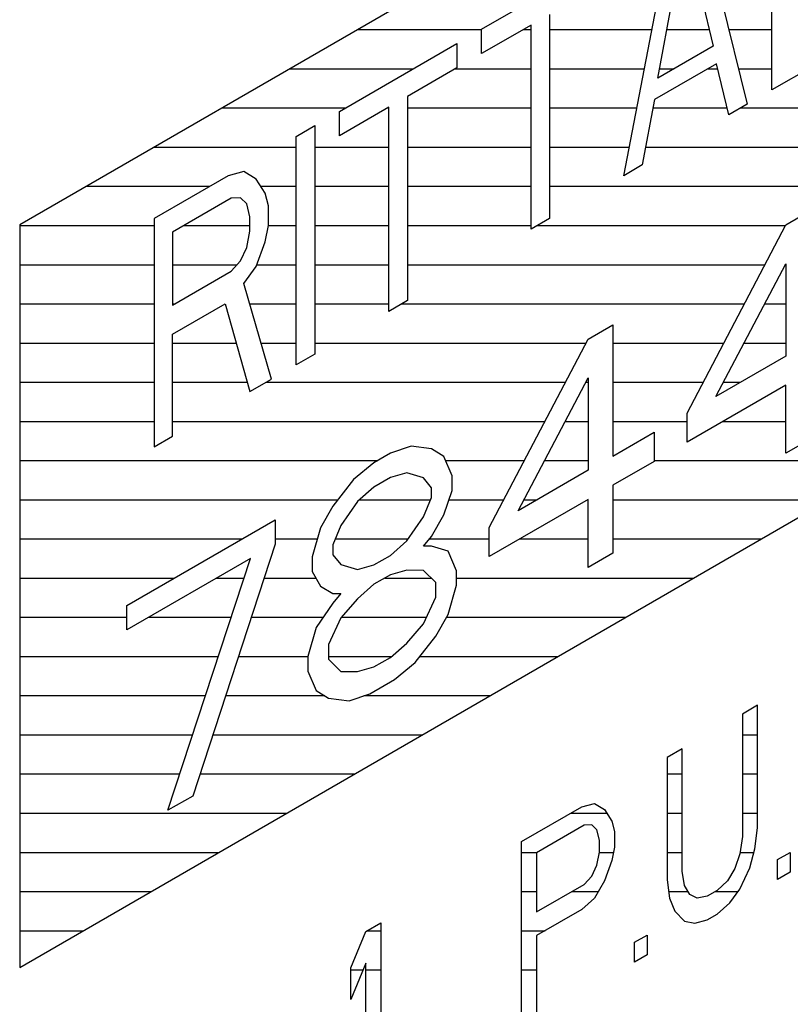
# Model space of a CAD drawing. Header units: millimetres. Extents: x 0 to 5600, y -1552 to 3960.
# Tile 99 of 199: x 4558 to 4569, y 2327 to 2341. Entities that reach past the tile are written whole.
import ezdxf

# ---------------------------------------------------------------- set-up
doc = ezdxf.new("R2010")
doc.units = ezdxf.units.MM
doc.header["$LTSCALE"] = 308
doc.layers.get('0').update_dxf_attribs({"linetype": 'CONTINUOUS'})

msp = doc.modelspace()

# ---------------------------------------------------------------- linework, layer by layer
at = {"color": 7, "linetype": 'Continuous'}
for p, q in [((4579.073, 2350.685), (4557.86, 2338.437)), ((4568.621, 2340.364), (4568.621, 2343.63)), ((4567.56, 2343.017), (4568.267, 2340.16)), ((4566.5, 2339.139), (4567.207, 2342.813)), ((4566.986, 2340.532), (4567.384, 2342.637)), ((4567.384, 2342.637), (4567.781, 2340.991)), ((4564.467, 2341.231), (4566.146, 2342.201)), ((4565.439, 2341.445), (4565.439, 2338.527)), ((4565.174, 2341.292), (4564.467, 2340.884)), ((4565.174, 2338.374), (4565.174, 2341.292)), ((4564.467, 2340.884), (4564.467, 2341.231)), ((4570.212, 2341.282), (4568.621, 2340.364)), ((4562.434, 2340.058), (4564.113, 2341.027)), ((4564.113, 2341.027), (4564.113, 2340.68)), ((4567.781, 2340.991), (4566.986, 2340.532)), ((4567.825, 2340.738), (4566.942, 2340.228)), ((4568.002, 2340.007), (4567.825, 2340.738)), ((4564.113, 2340.68), (4563.406, 2340.272)), ((4563.406, 2340.272), (4563.406, 2337.353)), ((4566.942, 2340.228), (4566.765, 2339.292)), ((4568.267, 2340.16), (4568.002, 2340.007)), ((4557.86, 2327.823), (4579.073, 2340.07)), ((4563.141, 2340.118), (4562.434, 2339.71)), ((4562.434, 2339.71), (4562.434, 2340.058)), ((4563.141, 2337.2), (4563.141, 2340.118)), ((4561.815, 2339.7), (4562.08, 2339.854)), ((4562.08, 2339.854), (4562.08, 2336.588)), ((4561.815, 2336.434), (4561.815, 2339.7)), ((4561.064, 2339.197), (4560.843, 2339.139)), ((4561.241, 2339.091), (4561.064, 2339.197)), ((4566.765, 2339.292), (4566.5, 2339.139)), ((4560.843, 2339.139), (4559.782, 2338.527)), ((4561.373, 2338.889), (4561.241, 2339.091)), ((4560.887, 2338.817), (4560.047, 2338.332)), ((4561.02, 2338.824), (4560.887, 2338.817)), ((4561.108, 2338.736), (4561.02, 2338.824)), ((4561.417, 2338.706), (4561.373, 2338.889)), ((4561.152, 2338.553), (4561.108, 2338.736)), ((4561.417, 2338.428), (4561.417, 2338.706)), ((4568.82, 2338.437), (4569.173, 2338.641)), ((4559.782, 2338.527), (4559.782, 2335.261)), ((4561.152, 2338.345), (4561.152, 2338.553)), ((4565.439, 2338.527), (4565.174, 2338.374)), ((4557.86, 2338.437), (4557.86, 2327.823)), ((4560.047, 2338.332), (4560.047, 2337.29)), ((4561.108, 2338.111), (4561.152, 2338.345)), ((4561.373, 2338.194), (4561.417, 2338.428)), ((4567.406, 2335.745), (4568.82, 2338.437)), ((4561.241, 2337.84), (4561.373, 2338.194)), ((4561.02, 2337.921), (4561.108, 2338.111)), ((4560.887, 2337.775), (4561.02, 2337.921)), ((4560.047, 2337.29), (4560.887, 2337.775)), ((4561.064, 2337.599), (4561.241, 2337.84)), ((4567.818, 2335.983), (4568.82, 2337.881)), ((4568.82, 2337.881), (4568.82, 2336.561)), ((4561.462, 2336.23), (4561.064, 2337.599)), ((4563.406, 2337.353), (4563.141, 2337.2)), ((4560.047, 2336.873), (4560.799, 2337.307)), ((4560.799, 2337.307), (4561.152, 2336.052)), ((4565.991, 2336.804), (4566.345, 2337.008)), ((4566.345, 2337.008), (4566.345, 2335.132)), ((4560.047, 2335.414), (4560.047, 2336.873)), ((4564.577, 2334.112), (4565.991, 2336.804)), ((4562.08, 2336.588), (4561.815, 2336.434)), ((4568.82, 2336.561), (4567.818, 2335.983)), ((4561.152, 2336.052), (4561.462, 2336.23)), ((4564.99, 2334.35), (4565.991, 2336.248)), ((4565.991, 2336.248), (4565.991, 2334.928)), ((4568.82, 2336.144), (4567.406, 2335.328)), ((4568.82, 2335.171), (4568.82, 2336.144)), ((4567.406, 2335.328), (4567.406, 2335.745)), ((4559.782, 2335.261), (4560.047, 2335.414)), ((4566.345, 2335.132), (4566.934, 2335.472)), ((4566.934, 2335.472), (4566.934, 2335.056)), ((4569.173, 2335.375), (4568.82, 2335.171)), ((4563.458, 2335.272), (4563.163, 2335.171)), ((4563.752, 2335.234), (4563.458, 2335.272)), ((4563.929, 2335.127), (4563.752, 2335.234)), ((4563.163, 2335.171), (4562.927, 2335.035)), ((4564.047, 2334.848), (4563.929, 2335.127)), ((4562.927, 2335.035), (4562.633, 2334.796)), ((4566.934, 2335.056), (4566.345, 2334.715)), ((4563.163, 2334.824), (4562.927, 2334.688)), ((4563.399, 2334.891), (4563.163, 2334.824)), ((4563.634, 2334.818), (4563.399, 2334.891)), ((4563.752, 2334.678), (4563.634, 2334.818)), ((4564.047, 2334.639), (4564.047, 2334.848)), ((4565.991, 2334.928), (4564.99, 2334.35)), ((4562.633, 2334.796), (4562.338, 2334.417)), ((4562.927, 2334.688), (4562.692, 2334.482)), ((4563.752, 2334.539), (4563.752, 2334.678)), ((4566.345, 2334.715), (4566.345, 2333.742)), ((4563.634, 2334.262), (4563.752, 2334.539)), ((4563.929, 2334.293), (4564.047, 2334.639)), ((4562.338, 2334.417), (4562.161, 2334.107)), ((4562.692, 2334.482), (4562.456, 2334.138)), ((4565.991, 2334.511), (4564.577, 2333.695)), ((4565.991, 2333.538), (4565.991, 2334.511)), ((4563.399, 2333.918), (4563.634, 2334.262)), ((4563.752, 2333.983), (4563.929, 2334.293)), ((4559.392, 2332.994), (4561.513, 2334.219)), ((4561.513, 2334.219), (4561.513, 2333.871)), ((4562.161, 2334.107), (4562.043, 2333.691)), ((4562.456, 2334.138), (4562.338, 2333.861)), ((4564.577, 2333.695), (4564.577, 2334.112)), ((4563.634, 2333.845), (4563.752, 2333.983)), ((4561.513, 2333.871), (4560.335, 2330.272)), ((4562.338, 2333.861), (4562.338, 2333.722)), ((4563.163, 2333.712), (4563.399, 2333.918)), ((4563.752, 2333.844), (4563.634, 2333.845)), ((4563.988, 2333.771), (4563.752, 2333.844)), ((4562.043, 2333.691), (4562.043, 2333.483)), ((4562.338, 2333.722), (4562.456, 2333.582)), ((4562.927, 2333.576), (4563.163, 2333.712)), ((4564.106, 2333.492), (4563.988, 2333.771)), ((4566.345, 2333.742), (4565.991, 2333.538)), ((4561.16, 2333.667), (4559.392, 2332.647)), ((4559.981, 2330.068), (4561.16, 2333.667)), ((4562.456, 2333.582), (4562.692, 2333.509)), ((4562.692, 2333.509), (4562.927, 2333.576)), ((4562.043, 2333.483), (4562.161, 2333.273)), ((4563.163, 2333.434), (4562.927, 2333.298)), ((4563.399, 2333.501), (4563.163, 2333.434)), ((4563.634, 2333.498), (4563.399, 2333.501)), ((4563.811, 2333.322), (4563.634, 2333.498)), ((4564.106, 2333.284), (4564.106, 2333.492)), ((4562.161, 2333.273), (4562.338, 2333.166)), ((4562.927, 2333.298), (4562.692, 2333.092)), ((4563.811, 2333.113), (4563.811, 2333.322)), ((4563.988, 2332.868), (4564.106, 2333.284)), ((4562.338, 2333.166), (4562.456, 2333.165)), ((4562.456, 2333.165), (4562.338, 2333.027)), ((4559.392, 2332.647), (4559.392, 2332.994)), ((4562.338, 2333.027), (4562.102, 2332.683)), ((4562.692, 2333.092), (4562.456, 2332.817)), ((4563.634, 2332.733), (4563.811, 2333.113)), ((4563.811, 2332.558), (4563.988, 2332.868)), ((4562.456, 2332.817), (4562.279, 2332.437)), ((4563.399, 2332.458), (4563.634, 2332.733)), ((4562.102, 2332.683), (4561.984, 2332.267)), ((4562.279, 2332.437), (4562.279, 2332.229)), ((4563.163, 2332.253), (4563.399, 2332.458)), ((4563.517, 2332.179), (4563.811, 2332.558)), ((4561.984, 2332.267), (4561.984, 2332.059)), ((4562.279, 2332.229), (4562.456, 2332.053)), ((4562.927, 2332.117), (4563.163, 2332.253)), ((4563.222, 2331.939), (4563.517, 2332.179)), ((4561.984, 2332.059), (4562.102, 2331.779)), ((4562.456, 2332.053), (4562.692, 2332.05)), ((4562.692, 2332.05), (4562.927, 2332.117)), ((4562.868, 2331.735), (4563.222, 2331.939)), ((4562.102, 2331.779), (4562.279, 2331.673)), ((4562.574, 2331.635), (4562.868, 2331.735)), ((4562.279, 2331.673), (4562.574, 2331.635)), ((4568.414, 2331.569), (4568.198, 2331.444)), ((4568.198, 2331.444), (4568.198, 2329.694)), ((4568.414, 2329.819), (4568.414, 2331.569)), ((4567.337, 2330.947), (4567.121, 2330.822)), ((4567.337, 2329.197), (4567.337, 2330.947)), ((4567.121, 2330.822), (4567.121, 2329.072)), ((4560.335, 2330.272), (4559.981, 2330.068)), ((4565.038, 2329.62), (4565.9, 2330.118)), ((4565.9, 2330.118), (4566.08, 2330.165)), ((4566.08, 2330.165), (4566.223, 2330.078)), ((4566.223, 2330.078), (4566.331, 2329.915)), ((4566.331, 2329.915), (4566.367, 2329.766)), ((4565.936, 2329.856), (4565.254, 2329.462)), ((4566.044, 2329.862), (4565.936, 2329.856)), ((4566.116, 2329.79), (4566.044, 2329.862)), ((4566.152, 2329.642), (4566.116, 2329.79)), ((4566.367, 2329.766), (4566.367, 2329.54)), ((4568.378, 2329.516), (4568.414, 2329.819)), ((4565.038, 2326.966), (4565.038, 2329.62)), ((4566.152, 2329.472), (4566.152, 2329.642)), ((4568.198, 2329.694), (4568.162, 2329.448)), ((4565.254, 2329.462), (4565.254, 2328.615)), ((4566.116, 2329.282), (4566.152, 2329.472)), ((4566.367, 2329.54), (4566.331, 2329.35)), ((4568.306, 2329.248), (4568.378, 2329.516)), ((4568.701, 2329.363), (4568.881, 2329.467)), ((4568.881, 2329.467), (4568.881, 2329.185)), ((4566.331, 2329.35), (4566.223, 2329.062)), ((4568.162, 2329.448), (4568.091, 2329.237)), ((4568.701, 2329.081), (4568.701, 2329.363)), ((4566.044, 2329.128), (4566.116, 2329.282)), ((4567.372, 2328.992), (4567.337, 2329.197)), ((4568.091, 2329.237), (4567.983, 2329.062)), ((4568.162, 2328.939), (4568.306, 2329.248)), ((4568.881, 2329.185), (4568.701, 2329.081)), ((4565.936, 2329.009), (4566.044, 2329.128)), ((4566.223, 2329.062), (4566.08, 2328.81)), ((4567.121, 2329.072), (4567.157, 2328.811)), ((4567.983, 2329.062), (4567.839, 2328.922)), ((4565.254, 2328.615), (4565.936, 2329.009)), ((4567.444, 2328.864), (4567.372, 2328.992)), ((4567.839, 2328.922), (4567.696, 2328.839)), ((4568.019, 2328.744), (4568.162, 2328.939)), ((4566.08, 2328.81), (4565.9, 2328.65)), ((4567.157, 2328.811), (4567.229, 2328.626)), ((4567.552, 2328.813), (4567.444, 2328.864)), ((4567.696, 2328.839), (4567.552, 2328.813)), ((4565.9, 2328.65), (4565.254, 2328.277)), ((4567.229, 2328.626), (4567.372, 2328.483)), ((4567.839, 2328.583), (4568.019, 2328.744)), ((4567.372, 2328.483), (4567.516, 2328.453)), ((4567.516, 2328.453), (4567.696, 2328.501)), ((4567.696, 2328.501), (4567.839, 2328.583)), ((4562.812, 2328.335), (4563.028, 2328.459)), ((4563.028, 2328.459), (4563.028, 2325.806)), ((4562.597, 2327.815), (4562.812, 2328.335)), ((4565.254, 2328.277), (4565.254, 2327.091)), ((4566.654, 2328.182), (4566.834, 2328.285)), ((4566.834, 2328.285), (4566.834, 2328.003)), ((4566.654, 2327.899), (4566.654, 2328.182)), ((4566.834, 2328.003), (4566.654, 2327.899)), ((4562.812, 2327.883), (4562.597, 2327.363)), ((4562.597, 2327.363), (4562.597, 2327.815)), ((4562.812, 2325.681), (4562.812, 2327.883))]:
    msp.add_line(p, q, dxfattribs=at)
at = {"color": 2, "linetype": 'Continuous'}
for p, q in [((4562.691, 2341.227), (4564.467, 2341.227)), ((4565.06, 2341.227), (4565.174, 2341.227)), ((4565.439, 2341.227), (4566.901, 2341.227)), ((4567.117, 2341.227), (4567.724, 2341.227)), ((4568.003, 2341.227), (4568.621, 2341.227)), ((4561.721, 2340.667), (4563.489, 2340.667)), ((4564.091, 2340.667), (4565.174, 2340.667)), ((4565.439, 2340.667), (4566.794, 2340.667)), ((4567.011, 2340.667), (4567.22, 2340.667)), ((4567.701, 2340.667), (4567.843, 2340.667)), ((4568.142, 2340.667), (4568.621, 2340.667)), ((4560.751, 2340.107), (4562.519, 2340.107)), ((4563.121, 2340.107), (4563.141, 2340.107)), ((4563.406, 2340.107), (4565.174, 2340.107)), ((4565.439, 2340.107), (4566.686, 2340.107)), ((4566.919, 2340.107), (4567.978, 2340.107)), ((4568.176, 2340.107), (4571.711, 2340.107)), ((4559.781, 2339.547), (4561.815, 2339.547)), ((4562.08, 2339.547), (4563.141, 2339.547)), ((4563.406, 2339.547), (4565.174, 2339.547)), ((4565.439, 2339.547), (4566.578, 2339.547)), ((4566.813, 2339.547), (4570.741, 2339.547)), ((4558.811, 2338.987), (4560.579, 2338.987)), ((4561.309, 2338.987), (4561.815, 2338.987)), ((4562.08, 2338.987), (4563.141, 2338.987)), ((4563.406, 2338.987), (4565.174, 2338.987)), ((4565.439, 2338.987), (4570.234, 2338.987)), ((4557.86, 2338.427), (4559.782, 2338.427)), ((4560.211, 2338.427), (4561.152, 2338.427)), ((4561.417, 2338.427), (4561.815, 2338.427)), ((4562.08, 2338.427), (4563.141, 2338.427)), ((4563.406, 2338.427), (4565.174, 2338.427)), ((4565.266, 2338.427), (4568.814, 2338.427)), ((4557.86, 2337.867), (4559.782, 2337.867)), ((4560.047, 2337.867), (4560.97, 2337.867)), ((4561.251, 2337.867), (4561.815, 2337.867)), ((4562.08, 2337.867), (4563.141, 2337.867)), ((4563.406, 2337.867), (4568.52, 2337.867)), ((4568.812, 2337.867), (4568.82, 2337.867)), ((4557.86, 2337.307), (4559.782, 2337.307)), ((4560.047, 2337.307), (4560.076, 2337.307)), ((4561.149, 2337.307), (4561.815, 2337.307)), ((4562.08, 2337.307), (4563.141, 2337.307)), ((4563.326, 2337.307), (4568.226, 2337.307)), ((4568.517, 2337.307), (4568.82, 2337.307)), ((4557.86, 2336.747), (4559.782, 2336.747)), ((4560.047, 2336.747), (4560.956, 2336.747)), ((4561.311, 2336.747), (4561.815, 2336.747)), ((4562.08, 2336.747), (4565.961, 2336.747)), ((4566.345, 2336.747), (4567.932, 2336.747)), ((4568.221, 2336.747), (4568.82, 2336.747)), ((4557.86, 2336.187), (4559.782, 2336.187)), ((4560.047, 2336.187), (4561.114, 2336.187)), ((4561.386, 2336.187), (4565.667, 2336.187)), ((4565.959, 2336.187), (4565.991, 2336.187)), ((4566.345, 2336.187), (4567.638, 2336.187)), ((4567.926, 2336.187), (4568.171, 2336.187)), ((4557.86, 2335.627), (4559.782, 2335.627)), ((4560.047, 2335.627), (4565.373, 2335.627)), ((4565.663, 2335.627), (4565.991, 2335.627)), ((4566.345, 2335.627), (4567.406, 2335.627)), ((4567.924, 2335.627), (4568.82, 2335.627)), ((4557.86, 2335.067), (4562.982, 2335.067)), ((4563.955, 2335.067), (4565.079, 2335.067)), ((4565.368, 2335.067), (4565.991, 2335.067)), ((4566.934, 2335.067), (4570.406, 2335.067)), ((4557.86, 2334.507), (4562.408, 2334.507)), ((4562.72, 2334.507), (4563.739, 2334.507)), ((4564.002, 2334.507), (4564.785, 2334.507)), ((4565.072, 2334.507), (4565.261, 2334.507)), ((4565.984, 2334.507), (4565.991, 2334.507)), ((4566.345, 2334.507), (4569.436, 2334.507)), ((4557.86, 2333.947), (4561.042, 2333.947)), ((4561.513, 2333.947), (4562.116, 2333.947)), ((4562.374, 2333.947), (4563.419, 2333.947)), ((4563.721, 2333.947), (4564.577, 2333.947)), ((4565.014, 2333.947), (4565.991, 2333.947)), ((4566.345, 2333.947), (4568.467, 2333.947)), ((4557.86, 2333.387), (4560.072, 2333.387)), ((4560.674, 2333.387), (4561.068, 2333.387)), ((4561.354, 2333.387), (4562.097, 2333.387)), ((4563.081, 2333.387), (4563.746, 2333.387)), ((4564.106, 2333.387), (4567.497, 2333.387)), ((4557.86, 2332.827), (4559.392, 2332.827)), ((4559.704, 2332.827), (4560.884, 2332.827)), ((4561.171, 2332.827), (4562.201, 2332.827)), ((4562.464, 2332.827), (4563.678, 2332.827)), ((4563.964, 2332.827), (4566.527, 2332.827)), ((4557.86, 2332.267), (4560.701, 2332.267)), ((4560.988, 2332.267), (4561.984, 2332.267)), ((4562.279, 2332.267), (4563.179, 2332.267)), ((4563.585, 2332.267), (4565.557, 2332.267)), ((4557.86, 2331.707), (4560.518, 2331.707)), ((4560.804, 2331.707), (4562.223, 2331.707)), ((4562.785, 2331.707), (4564.587, 2331.707)), ((4557.86, 2331.147), (4560.334, 2331.147)), ((4560.621, 2331.147), (4563.617, 2331.147)), ((4568.198, 2331.147), (4568.414, 2331.147)), ((4557.86, 2330.587), (4560.151, 2330.587)), ((4560.438, 2330.587), (4562.647, 2330.587)), ((4567.121, 2330.587), (4567.337, 2330.587)), ((4568.198, 2330.587), (4568.414, 2330.587)), ((4557.86, 2330.027), (4561.677, 2330.027)), ((4565.743, 2330.027), (4566.257, 2330.027)), ((4567.121, 2330.027), (4567.337, 2330.027)), ((4568.198, 2330.027), (4568.414, 2330.027)), ((4557.86, 2329.467), (4560.707, 2329.467)), ((4565.038, 2329.467), (4565.262, 2329.467)), ((4566.151, 2329.467), (4566.353, 2329.467)), ((4567.121, 2329.467), (4567.337, 2329.467)), ((4568.165, 2329.467), (4568.365, 2329.467)), ((4557.86, 2328.907), (4559.737, 2328.907)), ((4565.038, 2328.907), (4565.254, 2328.907)), ((4565.759, 2328.907), (4566.135, 2328.907)), ((4567.144, 2328.907), (4567.42, 2328.907)), ((4567.812, 2328.907), (4568.138, 2328.907)), ((4557.86, 2328.347), (4558.767, 2328.347)), ((4562.833, 2328.347), (4563.028, 2328.347)), ((4565.038, 2328.347), (4565.375, 2328.347)), ((4562.597, 2327.787), (4562.772, 2327.787)), ((4562.812, 2327.787), (4563.028, 2327.787)), ((4565.038, 2327.787), (4565.254, 2327.787))]:
    msp.add_line(p, q, dxfattribs=at)

doc.saveas('drawing.dxf')
